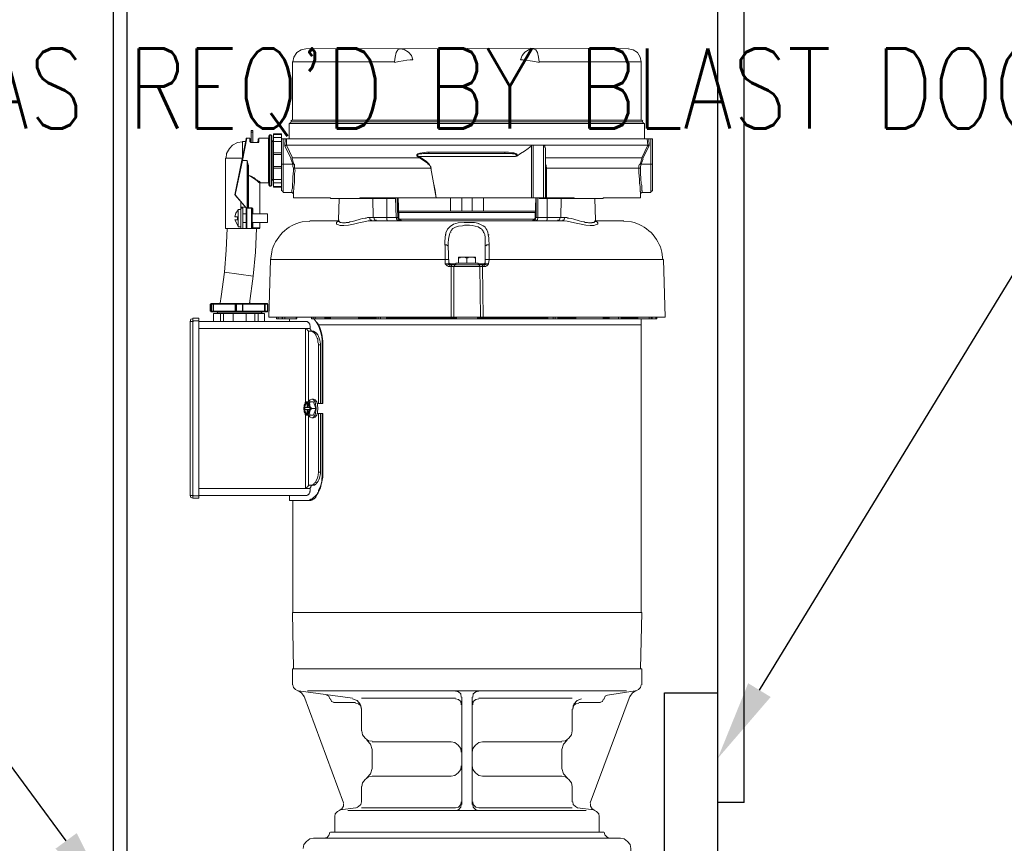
# Model space of a CAD drawing. Header units: inches. Extents: x -33 to 1324, y -241 to 0.
# Tile 12 of 20: x 462 to 481, y -115 to -100. Entities that reach past the tile are written whole.
import ezdxf
from ezdxf import colors
from ezdxf.entities.mleader import LeaderData, LeaderLine
from ezdxf.math import Vec2, Vec3

# ---------------------------------------------------------------- set-up
doc = ezdxf.new("R2010")
doc.units = ezdxf.units.IN
doc.header["$MEASUREMENT"] = 0
doc.layers.add('S-ANNO-SYMB', color=2, linetype='Continuous', lineweight=25)
for name, color, linetype in [('S-ANNO-TEXT', 2, 'Continuous'), ('S-DETL-LIGHT', 2, 'Continuous'), ('S-DETL-MEDM', 3, 'Continuous')]:
    doc.layers.add(name, color=color, linetype=linetype)
doc.styles.add('Annotative', font='romans.shx', dxfattribs={"width": 0.8, "height": 0.125})

msp = doc.modelspace()

# ---------------------------------------------------------------- linework, layer by layer
at = {"layer": 'S-DETL-LIGHT', "linetype": 'Continuous', "lineweight": 0}
for p, q in [((466.7106, -101.9943), (466.7106, -102.0655)), ((466.5072, -102.4011), (466.4056, -102.4011)), ((466.5276, -102.4926), (466.5276, -103.2858)), ((467.1479, -102.4723), (467.392, -102.4723)), ((473.8395, -102.6451), (473.8395, -102.5028)), ((466.6089, -103.3062), (466.5886, -103.3062)), ((468.1954, -103.54), (468.2259, -103.54)), ((466.5886, -103.6621), (466.7513, -103.6621)), ((474.2971, -104.2519), (470.9717, -104.2519)), ((470.4123, -104.3333), (470.2089, -104.3333)), ((470.8293, -104.3333), (471.0225, -104.3333)), ((470.9717, -104.3841), (470.87, -104.3841)), ((468.0632, -105.3528), (467.9717, -105.3528)), ((468.0428, -105.3324), (468.0428, -105.363)), ((469.1818, -105.3324), (469.1818, -105.363)), ((470.992, -105.3324), (470.992, -105.363)), ((473.8801, -105.363), (473.8801, -110.8581)), ((467.8395, -106.9494), (467.8395, -105.8308)), ((467.8801, -105.8308), (467.8801, -106.9494)), ((467.7479, -107.163), (467.6666, -107.163))]:
    msp.add_line(p, q, dxfattribs=at)
for points in [[(473.8801, -100.5572), (473.8801, -101.6485), (467.3513, -101.6485), (467.3513, -100.5572), (469.2632, -100.5572), (469.2734, -100.4657), (469.2937, -100.3843), (469.3242, -100.3335), (469.3649, -100.3131), (469.4462, -100.3233), (469.5276, -100.3742), (469.5784, -100.4352), (469.6089, -100.5165), (469.5581, -100.5165), (469.4971, -100.5267), (469.4259, -100.5369), (469.3445, -100.547), (469.2632, -100.5674)], [(467.6056, -100.3131), (467.514, -100.3335), (467.4327, -100.3843), (467.3818, -100.4657), (467.3615, -100.5572)], [(467.6056, -100.3131), (473.6361, -100.303)], [(473.6361, -100.3131), (473.7276, -100.3335), (473.809, -100.3843), (473.8598, -100.4657), (473.8801, -100.5572), (471.9683, -100.5572), (471.9581, -100.4657), (471.9378, -100.3843), (471.9073, -100.3335), (471.8666, -100.3131), (471.7852, -100.3233), (471.7039, -100.3742), (471.653, -100.4352), (471.6225, -100.5165), (471.6734, -100.5165), (471.7344, -100.5267), (471.8056, -100.5369), (471.8869, -100.547), (471.9683, -100.5674)], [(467.2903, -101.9943), (467.2903, -101.7095), (473.9412, -101.7095), (473.9412, -101.9943)], [(467.3208, -101.6892), (467.3005, -101.7095)], [(467.3208, -101.6689), (467.3411, -101.6485)], [(467.3208, -101.679), (473.9106, -101.679)], [(473.8903, -101.6485), (473.9106, -101.6689)], [(473.931, -101.7095), (473.9106, -101.6892)], [(466.6089, -102.0655), (466.6089, -101.8417), (466.5784, -101.8417), (466.5784, -102.0655)], [(466.5784, -101.8723), (466.6089, -101.8723)], [(467.1479, -102.8994), (466.9954, -102.8994), (466.9954, -101.9028), (467.1479, -101.9028), (467.1479, -102.9706)], [(466.9954, -101.9129), (467.1479, -101.9129)], [(466.4157, -102.0553), (466.3242, -102.0655), (466.2327, -102.1163), (466.1717, -102.1773), (466.1208, -102.2689), (466.1106, -102.3604)], [(466.2937, -103.0417), (466.2733, -103.0417), (466.4869, -101.9943), (466.4869, -101.9841), (466.5581, -101.9841)], [(466.4971, -101.9841), (466.4157, -102.4011)], [(466.4767, -102.0451), (466.4157, -102.0451), (466.4157, -102.3502)], [(466.5276, -102.6756), (466.5479, -102.6858), (466.5784, -102.696), (466.6395, -102.7265), (466.6496, -102.7367), (466.67, -102.757), (466.6903, -102.7672), (466.7005, -102.7773), (466.7208, -102.7875), (466.731, -102.7977), (466.7411, -102.7977), (466.7411, -102.8078), (466.7513, -102.8078), (466.7513, -102.818), (466.9039, -102.818), (466.9039, -101.9841), (466.7208, -101.9841), (466.7208, -102.0451), (466.7106, -102.0553)], [(466.5581, -102.0553), (466.5581, -101.9841)], [(466.5683, -101.9943), (466.5581, -101.9943)], [(466.5581, -102.0553), (466.5683, -102.0553)], [(466.7208, -102.0655), (466.5683, -102.0655), (466.5683, -101.9943)], [(466.5683, -102.0451), (466.5784, -102.0451)], [(466.5784, -102.0655), (466.5683, -102.0553)], [(466.7106, -102.0553), (466.7005, -102.0553), (466.7005, -102.0655)], [(466.7208, -101.9943), (466.731, -101.9943)], [(466.731, -102.0553), (466.7208, -102.0553)], [(466.9039, -101.9739), (466.914, -101.9739)], [(466.914, -101.9333), (466.914, -102.8689)], [(466.9242, -101.9333), (466.9344, -101.9333)], [(466.9547, -102.8689), (466.9649, -102.8689), (466.9649, -101.9333), (466.9547, -101.9333)], [(466.9852, -102.035), (466.975, -102.035)], [(466.975, -102.0451), (467.1479, -102.0451)], [(466.975, -102.757), (466.975, -102.0451)], [(466.9954, -101.9739), (467.1479, -101.9739)], [(467.1479, -101.9943), (474.0937, -101.9943), (474.0937, -102.9706)], [(467.1784, -101.9943), (467.1784, -103.0011), (467.3513, -103.0011)], [(467.3513, -102.3502), (467.3208, -102.3604), (467.2089, -102.1265), (467.2191, -101.9943)], [(467.2395, -101.9943), (467.2395, -102.1163)], [(474.0022, -102.1163), (473.992, -101.9943)], [(474.0225, -101.9943), (474.0327, -102.1265)], [(474.0632, -103.0011), (474.0632, -101.9943)], [(466.9954, -102.2587), (467.1479, -102.2587)], [(474.0123, -102.1163), (467.2293, -102.1163), (467.2191, -102.1265), (467.2089, -102.1265)], [(467.2395, -102.1163), (467.3513, -102.3502), (469.731, -102.3502), (469.7106, -102.34), (469.6903, -102.3197), (469.6801, -102.3197), (469.6801, -102.2892), (469.6903, -102.2892), (469.7005, -102.279)], [(467.2395, -102.1265), (467.2496, -102.1265)], [(471.4395, -102.2689), (469.8022, -102.2689), (469.7717, -102.279), (469.7208, -102.279), (469.7005, -102.2892), (469.6903, -102.2994), (469.6903, -102.3095), (469.7005, -102.3197), (469.7106, -102.3197), (469.7208, -102.3299), (469.7106, -102.34)], [(469.8632, -102.2485), (471.3988, -102.2485), (471.4293, -102.2587), (471.5005, -102.2587), (471.5106, -102.2689), (471.531, -102.2689), (471.5412, -102.279), (471.5513, -102.279), (471.5513, -102.2892), (471.5615, -102.2892), (471.5615, -102.3095), (471.5513, -102.3197)], [(469.9039, -102.2485), (469.9039, -102.2587)], [(471.3276, -102.2587), (471.3276, -102.2485)], [(471.4395, -102.2689), (471.47, -102.279), (471.5208, -102.279), (471.531, -102.2892), (471.5412, -102.2892), (471.5513, -102.2994), (471.5513, -102.3095), (471.5412, -102.3197)], [(471.8259, -103.1028), (471.8259, -102.1265), (471.7649, -102.1773), (471.6937, -102.2282), (471.6225, -102.2689), (471.5513, -102.3197)], [(471.8259, -102.1265), (471.8361, -102.1163)], [(471.8564, -102.1163), (471.8564, -103.1028)], [(472.0496, -103.1028), (472.0496, -102.1163)], [(472.0598, -102.1163), (472.0598, -102.1265), (472.07, -102.1265), (472.0801, -102.1367), (472.0801, -102.157), (472.0903, -102.1672), (472.0903, -103.1028)], [(472.0903, -102.3502), (473.8903, -102.3502), (474.0022, -102.1163)], [(473.8903, -102.3502), (473.9106, -102.3604), (474.0327, -102.1265), (474.0225, -102.1265), (474.0123, -102.1163)], [(474.0022, -102.1265), (474.0123, -102.1265)], [(466.7411, -103.6723), (466.1005, -103.6723), (466.1005, -102.3604), (466.4157, -102.3604)], [(466.6089, -103.3977), (466.6089, -103.3062), (466.5988, -103.296), (466.5988, -103.2858), (466.4869, -103.2858), (466.2835, -103.0417), (466.4157, -102.4011)], [(466.5072, -103.296), (466.5072, -102.4011), (466.5174, -102.4621), (466.5174, -103.2858)], [(466.5174, -102.4621), (466.5276, -102.4926)], [(466.9954, -102.2892), (467.1479, -102.2892)], [(467.3615, -102.4723), (467.3208, -102.3706)], [(467.3818, -102.4723), (467.3411, -102.3502)], [(471.5412, -102.3197), (471.5208, -102.3299), (469.7208, -102.3299), (469.7411, -102.34), (469.8632, -102.4214), (469.8937, -102.4519), (469.9039, -102.4621), (469.914, -102.4723), (469.9344, -102.5129), (469.9445, -102.5231), (469.9445, -102.5434)], [(469.9242, -102.4926), (469.914, -102.4824), (469.8937, -102.4723), (469.8835, -102.4519), (469.731, -102.3502), (469.7411, -102.34)], [(471.5513, -102.3197), (471.531, -102.3197), (471.5208, -102.3299)], [(472.0903, -102.4621), (472.1005, -102.4926), (472.1106, -102.5434)], [(473.9005, -102.3502), (473.8598, -102.4723)], [(473.8801, -102.4723), (473.9208, -102.3706)], [(466.5276, -102.5231), (466.5378, -102.5231)], [(466.9954, -102.5129), (467.1479, -102.5129)], [(466.9954, -102.5434), (467.1479, -102.5434)], [(467.3615, -102.4723), (467.3615, -102.5129), (467.3717, -102.5434), (469.9547, -102.5434)], [(467.392, -102.5434), (467.392, -102.4723)], [(467.392, -102.5434), (467.4022, -102.5943), (467.392, -102.6451)], [(469.9445, -102.5434), (469.9344, -102.5231), (469.9344, -102.5129)], [(470.0462, -103.1028), (470.0157, -102.9604), (469.9954, -102.818), (469.9445, -102.5434)], [(473.8395, -102.5434), (472.1106, -102.5434), (472.1106, -103.1028)], [(473.8395, -102.5028), (473.8496, -102.4723), (474.0937, -102.4723)], [(473.8801, -102.4723), (473.87, -102.5129), (473.87, -102.5434), (473.8496, -102.5434)], [(466.5174, -102.6756), (466.5378, -102.6756)], [(466.7513, -102.818), (466.7411, -102.8282), (466.7411, -103.3977)], [(466.9039, -102.8282), (466.914, -102.8282)], [(466.975, -102.757), (467.1479, -102.757)], [(466.975, -102.7672), (466.9852, -102.7672)], [(466.9954, -102.818), (467.1479, -102.818)], [(467.3513, -102.8689), (467.3513, -102.8384), (467.3615, -102.7977)], [(469.9954, -102.818), (470.0259, -102.9604), (470.0462, -103.1028)], [(473.8801, -102.8078), (473.8801, -102.8384), (473.8903, -102.8689), (473.8903, -102.9604), (473.9005, -102.9706), (473.9005, -103.0011)], [(466.9242, -102.8689), (466.9344, -102.8689)], [(466.9954, -102.8892), (467.1479, -102.8892)], [(467.1581, -102.9706), (467.1784, -102.9909)], [(467.3411, -103.0011), (467.3411, -102.9807)], [(467.3717, -103.0214), (467.3615, -103.0214), (467.3615, -103.0112), (467.3513, -103.0112), (467.3513, -103.0011)], [(467.3818, -102.8892), (467.3818, -102.9502), (467.3717, -102.9604), (467.3717, -103.1028), (468.0632, -103.1028), (468.0632, -103.1129), (469.2734, -103.1129), (469.2734, -103.1028)], [(473.87, -103.0112), (473.87, -103.1028), (473.1683, -103.1028), (473.1683, -103.1129), (471.9683, -103.1129), (471.9683, -103.1028)], [(473.8598, -102.94), (473.8598, -102.8892)], [(474.0632, -103.0011), (473.8903, -103.0011), (473.87, -103.0214)], [(474.0632, -102.9909), (474.0835, -102.9706)], [(466.4869, -103.6621), (466.4869, -103.2858), (466.2835, -103.0519), (466.2835, -103.0417)], [(466.3852, -103.6723), (466.3852, -103.1739)], [(468.2259, -103.1129), (468.2157, -103.5197)], [(468.6123, -103.1129), (468.6123, -103.1028), (472.6293, -103.1028)], [(468.8666, -103.4689), (468.8564, -103.1129)], [(469.0191, -103.1129), (469.0191, -103.1028)], [(469.131, -103.5197), (469.1208, -103.5095), (469.1208, -103.1129)], [(469.3344, -103.5197), (469.3039, -103.5095), (469.2937, -103.4689), (469.2835, -103.1028)], [(469.3242, -103.4689), (469.314, -103.1028)], [(469.3344, -103.1028), (469.3445, -103.4689)], [(470.3106, -103.1028), (470.3106, -103.3468)], [(470.5242, -103.3468), (470.5242, -103.1028)], [(470.7174, -103.1028), (470.7174, -103.3468)], [(470.931, -103.1028), (470.931, -103.3468)], [(471.8971, -103.4689), (471.9073, -103.1028)], [(471.9073, -103.5197), (471.9378, -103.5095), (471.9479, -103.4689), (471.9479, -103.1028)], [(471.9174, -103.1028), (471.9174, -103.4689)], [(472.1106, -103.5197), (472.1208, -103.5095), (472.1208, -103.1129)], [(472.2225, -103.1129), (472.2225, -103.1028)], [(472.3751, -103.4689), (472.3852, -103.1129)], [(472.6293, -103.1028), (472.6293, -103.1129)], [(473.0259, -103.5197), (473.0157, -103.1129)], [(466.3344, -103.3265), (466.2937, -103.3875), (466.2733, -103.4587), (466.3242, -103.4587), (466.3242, -103.5095), (466.2733, -103.5095), (466.3344, -103.6316)], [(466.3852, -103.3163), (466.3344, -103.3163), (466.3344, -103.6417), (466.3852, -103.6417)], [(466.3852, -103.2756), (466.4767, -103.2756)], [(466.4259, -103.6723), (466.4259, -103.296), (466.3852, -103.296)], [(466.4971, -103.2858), (466.4971, -103.6723)], [(466.5886, -103.6723), (466.5886, -103.296), (466.4971, -103.296)], [(466.4971, -103.3062), (466.5072, -103.3062)], [(466.5988, -103.6621), (466.5988, -103.3062)], [(471.8971, -103.3468), (469.3445, -103.3468)], [(469.3445, -103.3773), (471.8971, -103.3773)], [(466.4259, -103.3977), (466.4869, -103.3977)], [(466.4259, -103.5604), (466.4869, -103.5604)], [(466.5988, -103.5604), (466.8835, -103.5604), (466.8835, -103.3977), (466.5988, -103.3977)], [(466.6089, -103.5604), (466.6089, -103.6621)], [(466.7411, -103.6621), (466.7411, -103.5604)], [(467.6767, -103.54), (467.5344, -103.5502)], [(467.6767, -103.5299), (468.2157, -103.5299)], [(468.1954, -103.6011), (468.1852, -103.5909), (468.175, -103.5909), (468.175, -103.5604), (468.1954, -103.54)], [(468.2157, -103.5197), (468.2259, -103.5197)], [(468.2157, -103.54), (468.2157, -103.5197)], [(468.2157, -103.5299), (468.2259, -103.54), (468.2259, -103.5502), (468.2361, -103.5502), (468.2462, -103.5604), (468.2666, -103.5604), (468.2869, -103.5706), (468.3479, -103.5706)], [(468.3378, -103.5706), (468.3581, -103.5604), (468.4089, -103.5604), (468.4293, -103.5502), (468.47, -103.54), (468.5208, -103.5299), (468.6225, -103.4994), (468.6632, -103.4892), (468.714, -103.479), (468.7344, -103.479), (468.7547, -103.4689), (469.3445, -103.4689)], [(468.7954, -103.4689), (468.8056, -103.5095), (468.8361, -103.5197)], [(472.4361, -103.5299), (468.8361, -103.5299)], [(468.8767, -103.4689), (468.8869, -103.5095), (468.9276, -103.5197)], [(469.3649, -103.5197), (469.3344, -103.5095), (469.3242, -103.4689)], [(469.3445, -103.4689), (469.3445, -103.4892), (469.3547, -103.4994), (469.3649, -103.5095), (469.375, -103.5197), (469.3852, -103.5197), (469.3954, -103.5299)], [(471.8869, -103.4994), (469.3547, -103.4994)], [(470.5649, -103.5604), (470.7276, -103.5604)], [(471.8462, -103.5299), (471.8564, -103.5197), (471.8666, -103.5197), (471.8869, -103.4994), (471.8869, -103.4892), (471.8971, -103.479), (471.8971, -103.4689), (472.4869, -103.4689)], [(471.8666, -103.5197), (471.8971, -103.5095), (471.9073, -103.4689)], [(472.314, -103.5197), (472.3547, -103.5095), (472.3649, -103.4689)], [(472.4056, -103.5197), (472.4361, -103.5095), (472.4462, -103.4689)], [(472.4869, -103.4689), (472.5073, -103.479), (472.5276, -103.479), (472.5784, -103.4892), (472.6191, -103.4994), (472.7208, -103.5299), (472.7615, -103.54), (472.8123, -103.5502), (472.8327, -103.5604), (472.8734, -103.5604), (472.8937, -103.5706), (472.9547, -103.5706), (472.9649, -103.5604), (473.0056, -103.5604)], [(472.9954, -103.5604), (473.0157, -103.54), (473.0157, -103.5299), (473.5547, -103.5299)], [(473.0259, -103.5197), (473.0259, -103.54)], [(473.0259, -103.54), (473.0462, -103.54), (473.0564, -103.5502), (473.0564, -103.5604), (473.0666, -103.5604), (473.0666, -103.5909), (473.0564, -103.5909), (473.0462, -103.6011)], [(473.6971, -103.5502), (473.5547, -103.54)], [(466.0812, -104.4879), (466.1106, -104.079), (466.131, -103.6723)], [(466.4971, -103.6621), (466.5072, -103.6621)], [(466.6191, -104.5672), (466.6598, -104.1197), (466.6801, -103.6723)], [(470.3106, -103.7434), (470.3208, -103.7434)], [(470.6666, -103.6112), (470.575, -103.6112), (470.5344, -103.6214)], [(470.8395, -103.5807), (470.8496, -103.5807)], [(470.9615, -104.3333), (470.9615, -103.835), (470.9513, -103.7943), (470.9513, -103.7841), (470.9412, -103.7638), (470.931, -103.7536), (470.931, -103.7333), (470.9208, -103.7231), (470.9106, -103.7028), (470.9005, -103.6926), (470.8903, -103.6824), (470.87, -103.6723)], [(470.931, -103.7434), (470.9412, -103.7434)], [(470.9513, -103.6417), (470.9615, -103.6519), (470.9717, -103.6723)], [(470.2191, -103.7943), (470.2293, -103.7943)], [(470.2903, -103.7943), (470.3005, -103.7943)], [(470.9513, -103.7943), (470.9615, -103.7943)], [(471.0225, -103.7943), (471.0327, -103.7943)], [(466.9649, -104.1197), (466.9445, -104.2621)], [(470.2598, -103.9977), (470.2395, -103.9773), (470.1988, -103.9773)], [(470.3208, -105.3324), (470.3208, -104.3841), (470.27, -104.3841), (470.2598, -104.3739), (470.2496, -104.3739), (470.2089, -104.3333), (470.2089, -104.0384)], [(470.27, -103.9468), (470.27, -103.9977), (470.2801, -104.3333)], [(471.0327, -103.9773), (470.992, -103.9773), (470.9717, -103.9977)], [(471.0327, -104.0384), (471.0327, -104.2519)], [(474.2869, -104.2621), (474.2666, -104.1197)], [(470.27, -104.2519), (466.9445, -104.2519), (466.914, -105.3324), (474.3276, -105.3324), (474.2971, -104.2519)], [(470.7784, -104.3231), (470.7784, -104.2112), (470.4632, -104.2112), (470.4632, -104.3231)], [(470.4632, -104.2316), (470.4734, -104.2214), (470.4835, -104.2214), (470.5039, -104.2112)], [(470.575, -104.2112), (470.5954, -104.2214), (470.6056, -104.2214), (470.6157, -104.2316)], [(470.6564, -104.2112), (470.6361, -104.2214), (470.6259, -104.2214), (470.6157, -104.2316), (470.6157, -104.3231)], [(470.7784, -104.2316), (470.7683, -104.2214), (470.7581, -104.2214), (470.7378, -104.2112)], [(471.0327, -104.2519), (471.0225, -104.3333), (471.0123, -104.3536), (470.992, -104.3739), (470.9818, -104.3739), (470.9717, -104.3841)], [(466.0812, -104.4879), (466.0191, -104.9434), (465.9988, -105.068)], [(466.0812, -104.4879), (466.6191, -104.5672)], [(470.2395, -104.3333), (470.2801, -104.3536), (470.331, -104.3536)], [(470.2903, -104.3231), (470.3106, -104.3434)], [(470.3005, -104.3638), (470.3005, -104.3841)], [(470.8598, -104.3841), (470.331, -104.3841), (470.331, -104.3638)], [(470.3717, -104.3841), (470.3717, -105.3324)], [(470.392, -104.3638), (470.3818, -104.3841)], [(470.4123, -104.3536), (470.4123, -104.3231), (470.8293, -104.3231), (470.8293, -104.3536)], [(470.8598, -104.3841), (470.8496, -104.3638)], [(470.87, -105.3324), (470.8598, -104.3841)], [(470.9106, -104.3536), (470.9615, -104.3536), (471.0022, -104.3333)], [(470.9106, -104.3638), (470.9106, -104.3841)], [(470.9106, -104.3841), (470.9208, -105.3324)], [(470.931, -104.3434), (470.9513, -104.3231)], [(470.9412, -104.3841), (470.9412, -104.3638)], [(466.6191, -104.5672), (466.5465, -105.0782)], [(466.8937, -105.0884), (465.8157, -105.0884), (465.8157, -105.2206), (466.8937, -105.2206), (466.8937, -105.0884)], [(465.8259, -105.2308), (466.8835, -105.2308), (466.8835, -105.0782), (465.8259, -105.0782)], [(465.8259, -105.0884), (465.8259, -105.2206)], [(465.8361, -105.0782), (465.8361, -105.2308)], [(465.8666, -105.0782), (465.8666, -105.2308)], [(465.8767, -105.0884), (465.8767, -105.2206)], [(466.2835, -105.2206), (466.2835, -105.0884)], [(466.2937, -105.0884), (466.2937, -105.2206)], [(466.3039, -105.0884), (466.3039, -105.2206)], [(466.4157, -105.2206), (466.4157, -105.0884)], [(466.4259, -105.0884), (466.4259, -105.2206)], [(466.5581, -105.068), (466.5683, -105.068)], [(466.8327, -105.2206), (466.8327, -105.0884)], [(466.8428, -105.2308), (466.8428, -105.0782)], [(465.4395, -108.668), (465.4496, -108.7087), (465.4903, -108.7189), (465.6022, -108.7189), (465.6022, -105.3528), (465.4903, -105.3528)], [(465.5005, -105.4138), (465.4395, -105.4138), (465.4496, -105.3731), (465.4903, -105.363)], [(465.4395, -105.4138), (465.4395, -108.668), (465.5005, -108.668)], [(465.4903, -108.7189), (465.4903, -105.3528)], [(465.4903, -105.4036), (465.6022, -105.4036)], [(465.6022, -105.4138), (467.6361, -105.4138), (467.6361, -105.424), (467.6564, -105.424), (467.6564, -105.4341), (467.6666, -105.4443), (467.6666, -105.4545), (467.6767, -105.4545), (467.6767, -105.485), (467.6869, -105.4952), (467.6869, -105.5562), (467.6971, -105.5663), (467.6971, -105.5867), (467.7072, -105.5867), (467.7174, -105.5969)], [(465.8767, -105.4138), (465.8767, -105.2613), (466.8327, -105.2613), (466.8327, -105.4138)], [(465.9378, -105.2409), (466.7717, -105.2409), (466.7717, -105.2613)], [(465.9479, -105.2613), (465.9479, -105.2409)], [(466.0089, -105.2613), (466.0089, -105.4138)], [(466.0598, -105.2613), (466.0598, -105.4138)], [(466.2428, -105.2613), (466.2428, -105.4138)], [(466.4869, -105.2613), (466.4869, -105.4138)], [(466.6496, -105.2613), (466.6496, -105.4138)], [(466.7106, -105.2613), (466.7106, -105.4138)], [(466.7818, -105.2409), (466.792, -105.2409)], [(467.4327, -105.363), (467.0564, -105.363), (467.0564, -105.3324)], [(467.0869, -105.3324), (467.0869, -105.363)], [(467.1581, -105.363), (467.1581, -105.3324)], [(467.1683, -105.363), (467.1683, -105.3324)], [(467.2089, -105.3324), (467.2089, -105.363)], [(467.3005, -105.4138), (467.3005, -105.363)], [(467.4225, -105.363), (467.4225, -105.3324)], [(467.4327, -105.3528), (467.4428, -105.3528)], [(474.1751, -105.3324), (474.1751, -105.363), (467.7072, -105.363), (467.7072, -105.3324)], [(467.7581, -105.3731), (467.7378, -105.363), (467.7378, -105.3324)], [(467.7784, -105.3324), (467.7784, -105.363)], [(467.9615, -105.363), (467.9615, -105.3324)], [(468.0734, -105.3324), (468.0632, -105.3528)], [(468.0632, -105.3324), (468.0632, -105.3528)], [(468.5818, -105.3324), (468.592, -105.3528), (468.592, -105.3324)], [(468.9073, -105.3528), (468.592, -105.3528)], [(468.9073, -105.363), (468.9073, -105.3324)], [(468.9174, -105.3324), (468.9174, -105.363)], [(468.9581, -105.363), (468.9581, -105.3324)], [(468.9988, -105.3324), (468.9988, -105.363)], [(469.1106, -105.363), (469.1106, -105.3324)], [(469.1208, -105.3528), (470.2496, -105.3528)], [(470.2496, -105.363), (470.2496, -105.3324)], [(470.2496, -105.3426), (470.4123, -105.3426)], [(470.4225, -105.363), (470.4225, -105.3324)], [(470.8191, -105.363), (470.8191, -105.3324)], [(470.8293, -105.3426), (470.992, -105.3426)], [(470.992, -105.3528), (472.0496, -105.3528)], [(472.0496, -105.363), (472.0496, -105.3324)], [(472.0598, -105.3528), (472.1208, -105.3528)], [(472.131, -105.3324), (472.131, -105.363)], [(472.2327, -105.363), (472.2327, -105.3324)], [(472.2734, -105.3324), (472.2734, -105.363)], [(472.3242, -105.363), (472.314, -105.3324)], [(472.6598, -105.3324), (472.6598, -105.3426), (472.6496, -105.3528), (472.3344, -105.3528)], [(472.3344, -105.3324), (472.3344, -105.363)], [(472.6496, -105.3528), (472.6496, -105.3324)], [(473.1886, -105.3528), (473.1683, -105.3528), (473.1683, -105.3324)], [(473.1683, -105.3426), (473.1784, -105.3528)], [(473.1886, -105.363), (473.1886, -105.3324)], [(473.1988, -105.3528), (473.27, -105.3528)], [(473.27, -105.3324), (473.2801, -105.3426), (473.2801, -105.363)], [(473.453, -105.363), (473.453, -105.3324)], [(473.5039, -105.3324), (473.5039, -105.363)], [(473.5242, -105.363), (473.5242, -105.3324)], [(473.5344, -105.3324), (473.5344, -105.363)], [(473.5344, -105.3528), (473.7378, -105.3528)], [(473.7378, -105.363), (473.7378, -105.3324)], [(473.7479, -105.3528), (473.809, -105.3528)], [(473.809, -105.3324), (473.809, -105.3426), (473.8191, -105.3426), (473.8191, -105.363)], [(474.0327, -105.363), (474.0327, -105.3324)], [(474.0632, -105.3324), (474.0734, -105.363)], [(474.0835, -105.3324), (474.0835, -105.363)], [(474.1547, -105.363), (474.1547, -105.3324)], [(467.6869, -105.546), (465.6022, -105.546)], [(467.5954, -106.9189), (467.5954, -105.546)], [(467.6056, -105.546), (467.6157, -105.5562), (467.6259, -105.5663), (467.6361, -105.5765), (467.6462, -105.5867), (467.6564, -105.5969)], [(467.7988, -108.4443), (467.7886, -108.4647), (467.7784, -108.4647), (467.7683, -108.4748), (467.6666, -108.4748), (467.6564, -108.485), (467.6564, -107.163), (467.6869, -107.2036), (467.7174, -107.2138), (467.7479, -107.2036), (467.7784, -107.163), (467.7988, -107.0409), (467.7784, -106.9189), (467.7479, -106.8782), (467.7174, -106.868), (467.6869, -106.8782), (467.6564, -106.9189), (467.6564, -105.5969), (467.7479, -105.5969)], [(467.7988, -105.6884), (467.7886, -105.668), (467.7886, -105.6579), (467.7378, -105.607), (467.7276, -105.607), (467.7072, -105.5969)], [(467.8293, -105.4443), (467.8191, -105.4341)], [(467.8496, -105.4748), (473.8801, -105.4748)], [(467.9208, -105.7799), (467.9208, -106.9494), (467.8191, -106.9494)], [(467.8395, -105.8308), (467.8293, -105.8002)], [(467.8395, -105.8511), (467.8801, -105.8511)], [(467.9106, -106.9494), (467.9106, -105.8206), (467.9208, -105.8206)], [(467.7174, -107.2138), (467.7479, -107.2138), (467.7784, -107.2036), (467.8089, -107.163), (467.8191, -107.1121), (467.8293, -107.0409), (467.8191, -106.9697), (467.8089, -106.9189), (467.7784, -106.8782), (467.7479, -106.868), (467.7174, -106.868)], [(467.6767, -106.9189), (467.6767, -106.9291), (467.6666, -106.9494), (467.6767, -106.9596), (467.6767, -106.9901), (467.6869, -107.0104), (467.6971, -107.0206), (467.7072, -107.0409), (467.7886, -107.0409), (467.7479, -106.9189), (467.6056, -106.9189), (467.5852, -106.9392)], [(467.6462, -106.9494), (467.6259, -106.9392), (467.6056, -106.9596), (467.5852, -107.0104), (467.5852, -107.0714), (467.6056, -107.1223), (467.6259, -107.1426), (467.6462, -107.1223)], [(467.5852, -107.0206), (467.6767, -107.0206)], [(467.6259, -107.0613), (467.6767, -107.0511), (467.5852, -107.0613)], [(467.6361, -107.1426), (467.6259, -107.1426), (467.6259, -107.0613), (467.5852, -107.0613)], [(467.6259, -107.0206), (467.6259, -106.9392), (467.6361, -106.9392)], [(467.6462, -106.9392), (467.6462, -107.0206)], [(467.6767, -107.0613), (467.6462, -107.0613), (467.6462, -107.1426)], [(467.6767, -107.163), (467.6767, -107.1426), (467.6666, -107.1325), (467.6767, -107.1121), (467.6767, -107.0918), (467.6869, -107.0714), (467.6971, -107.0613), (467.7072, -107.0409)], [(467.7886, -107.0409), (467.7479, -107.163)], [(467.6056, -107.163), (467.5954, -107.1528), (467.5852, -107.1426)], [(467.5954, -108.5358), (467.5954, -107.163)], [(467.6666, -108.7596), (467.6767, -108.7494), (467.6869, -108.7494), (467.6971, -108.7392), (467.7174, -108.7392), (467.8089, -108.6477), (467.8191, -108.6274), (467.8293, -108.6172), (467.8395, -108.5969), (467.8395, -108.5765), (467.8801, -108.4952), (467.8903, -108.4545), (467.9005, -108.4036), (467.9005, -108.3528), (467.9106, -108.3121), (467.9106, -107.1325)], [(467.8191, -107.1325), (467.9208, -107.1325), (467.9208, -108.3325)], [(467.8801, -107.1325), (467.8801, -108.2308), (467.8395, -108.2308), (467.8395, -107.1325)], [(467.9208, -108.2613), (467.9106, -108.2613)], [(467.7174, -108.4748), (467.7174, -108.485), (467.7072, -108.485), (467.6971, -108.4952), (467.6971, -108.5155), (467.6869, -108.5257), (467.6869, -108.5867), (467.6767, -108.5969), (467.6767, -108.6172), (467.6666, -108.6274), (467.6666, -108.6375), (467.6462, -108.6579), (467.6361, -108.6579), (467.6259, -108.668), (465.6022, -108.668)], [(465.6022, -108.5358), (467.6869, -108.5358)], [(467.6564, -108.485), (467.6462, -108.4952), (467.6361, -108.4952), (467.6259, -108.5155), (467.6157, -108.5257), (467.6056, -108.5257), (467.6056, -108.5358)], [(467.7276, -108.4748), (467.7378, -108.4647), (467.7479, -108.4647), (467.7581, -108.4443), (467.7683, -108.4341), (467.7886, -108.424), (467.7886, -108.4036)], [(465.6022, -108.6782), (465.4903, -108.6782)], [(467.3005, -108.668), (467.3005, -108.7596), (467.6971, -108.7596), (467.7072, -108.7494), (467.7276, -108.7494), (467.7479, -108.7291), (467.7581, -108.7291), (467.7886, -108.6986), (467.8089, -108.6579)], [(467.3615, -108.7596), (467.3615, -110.8581)], [(467.3717, -111.9135), (467.3513, -110.8581), (473.8903, -110.8581), (473.87, -111.9135)], [(473.8903, -112.2084), (473.8903, -111.9135), (467.3513, -111.9135), (467.3513, -112.2084)], [(467.3615, -112.2084), (467.3717, -112.2593), (467.4123, -112.2999), (467.453, -112.3203), (467.4632, -112.3203), (468.4801, -112.4626)], [(473.1886, -112.4728), (473.2089, -112.422), (473.2496, -112.4016), (473.7683, -112.3203), (473.7886, -112.3203), (473.8293, -112.2999), (473.87, -112.2593), (473.8801, -112.2084)], [(467.5649, -112.422), (467.5242, -112.3609), (467.4734, -112.3304)], [(468.3072, -114.4178), (467.5649, -112.4118)], [(473.6056, -112.3203), (467.6361, -112.3203)], [(468.053, -112.4728), (468.0327, -112.422), (467.992, -112.4016)], [(470.514, -112.4423), (470.5039, -112.3813), (470.4632, -112.3406), (470.4022, -112.3304)], [(470.8395, -112.3304), (470.7886, -112.3406), (470.7378, -112.3813), (470.7276, -112.4423)], [(472.9242, -114.4178), (473.6767, -112.4118)], [(473.7683, -112.3304), (473.7174, -112.3609), (473.6767, -112.422)], [(468.0632, -112.483), (468.0632, -112.4728)], [(468.0734, -112.483), (468.0835, -112.5237), (468.1242, -112.5338)], [(468.531, -112.544), (468.1242, -112.544)], [(468.6428, -112.666), (468.6225, -112.5745), (468.5615, -112.5033), (468.4801, -112.4728)], [(468.6428, -113.074), (468.6428, -112.666), (468.6327, -112.605), (468.592, -112.5643), (468.531, -112.5542)], [(470.4022, -112.4626), (468.6428, -112.4626)], [(470.514, -112.5847), (470.5039, -112.5237), (470.4632, -112.483), (470.4022, -112.4728)], [(470.5242, -114.4483), (470.5242, -112.4423)], [(470.7174, -114.4483), (470.7174, -112.4423)], [(470.8395, -112.4728), (470.7886, -112.483), (470.7378, -112.5237), (470.7276, -112.5847)], [(470.8395, -112.4626), (472.5886, -112.4626)], [(472.7615, -112.4728), (472.6801, -112.5033), (472.6191, -112.5745), (472.5988, -112.666), (472.6089, -112.605), (472.6598, -112.5643), (472.7106, -112.5542)], [(472.7106, -112.544), (473.1174, -112.544)], [(473.1174, -112.5338), (473.1581, -112.5237), (473.1683, -112.483)], [(473.1784, -112.483), (473.1784, -112.4728)], [(472.3954, -113.2672), (472.4666, -113.2571), (472.5276, -113.2062), (472.5784, -113.1452), (472.5886, -113.074), (472.5886, -112.666)], [(468.653, -113.074), (468.6632, -113.1452), (468.714, -113.2062), (468.775, -113.2571), (468.8462, -113.2672)], [(468.7445, -113.95), (468.8157, -113.8788), (468.8462, -113.7771), (468.8462, -113.4198), (468.8157, -113.3181), (468.7445, -113.2469)], [(468.8462, -113.2774), (470.3208, -113.2774), (470.392, -113.2876), (470.453, -113.3384), (470.5039, -113.3994), (470.514, -113.4706)], [(472.3954, -113.2774), (470.9106, -113.2774), (470.8395, -113.2876), (470.7784, -113.3384), (470.7276, -113.3994), (470.7174, -113.4706)], [(472.4971, -113.95), (472.4259, -113.8788), (472.3954, -113.7771), (472.3954, -113.4198), (472.4259, -113.3181), (472.4971, -113.2469)], [(468.653, -114.1127), (468.6632, -114.0416), (468.714, -113.9805), (468.775, -113.9297), (468.8462, -113.9195), (470.3208, -113.9195), (470.392, -113.9093), (470.453, -113.8585), (470.5039, -113.7975), (470.514, -113.7263)], [(472.5886, -114.3975), (472.5886, -114.1127), (472.5784, -114.0416), (472.5276, -113.9805), (472.4666, -113.9297), (472.3954, -113.9195), (470.9106, -113.9195), (470.8395, -113.9093), (470.7784, -113.8585), (470.7276, -113.7975), (470.7174, -113.7263)], [(468.5513, -114.5093), (468.592, -114.489), (468.6327, -114.4483), (468.6428, -114.3975), (468.6428, -114.1127)], [(468.2259, -114.5602), (468.2767, -114.5297), (468.3072, -114.4788), (468.3072, -114.428)], [(470.514, -114.3975), (470.5039, -114.4483), (470.4632, -114.4992), (470.4022, -114.5093), (468.6428, -114.5093)], [(470.4022, -114.5602), (470.4632, -114.55), (470.5039, -114.4992), (470.514, -114.4483)], [(470.7276, -114.3975), (470.7378, -114.4483), (470.7886, -114.4992), (470.8395, -114.5093), (472.5886, -114.5093)], [(470.7276, -114.4483), (470.7378, -114.4992), (470.7886, -114.55), (470.8395, -114.5602)], [(472.5988, -114.3975), (472.6089, -114.4483), (472.6496, -114.489), (472.6903, -114.5093), (472.9954, -114.55)], [(472.9344, -114.428), (472.9344, -114.4788), (472.9649, -114.5297), (473.0157, -114.5602)], [(468.2361, -114.5602), (468.1954, -114.5805), (468.1547, -114.6212), (468.1445, -114.6721), (468.1445, -114.967)], [(468.5411, -114.5093), (468.2462, -114.55)], [(472.853, -114.5602), (468.3886, -114.5602)], [(473.0971, -114.967), (473.0971, -114.6721), (473.0869, -114.6212), (473.0462, -114.5805), (473.0056, -114.5602)], [(467.9411, -115.0788), (468.0022, -115.0687), (468.0428, -115.0178), (468.053, -114.967)], [(468.0632, -114.967), (473.1784, -114.967)], [(473.1886, -114.967), (473.1988, -115.0178), (473.2496, -115.0687), (473.3005, -115.0788)], [(473.6259, -121.1704), (473.6767, -121.1093), (473.6869, -121.0382), (473.6869, -115.2721), (473.6767, -115.2009), (473.6259, -115.1399), (473.5649, -115.089), (473.4937, -115.0788), (467.7479, -115.0788), (467.6767, -115.089), (467.6157, -115.1399), (467.5649, -115.2009), (467.5547, -115.2721)]]:
    msp.add_lwpolyline(points, dxfattribs=at)
for points in [[(466.9547, -102.879), (466.9242, -102.879), (466.9242, -101.9231), (466.9547, -101.9231)], [(467.6259, -107.163), (467.6564, -107.1426), (467.6767, -107.1019), (467.6869, -107.0409), (467.6767, -106.9799), (467.6564, -106.9392), (467.6259, -106.9189), (467.5954, -106.9392), (467.575, -106.9799), (467.5649, -107.0409), (467.575, -107.1019), (467.5954, -107.1426)], [(467.6259, -106.9392), (467.6056, -106.9494), (467.5852, -106.9901), (467.575, -107.0409), (467.5852, -107.0918), (467.6056, -107.1325), (467.6259, -107.1426), (467.6564, -107.1325), (467.6666, -107.0918), (467.6767, -107.0409), (467.6666, -106.9901), (467.6564, -106.9494)]]:
    msp.add_lwpolyline(points, close=True, dxfattribs=at)
msp.add_arc((466.0823, -103.5248), 0.9588, 46.59625, 62.32839, dxfattribs=at)
for points in [[(469.7005, -102.279), (469.7505, -102.257), (469.8064, -102.2534), (469.8632, -102.2485)], [(467.3615, -102.7977), (467.3539, -102.6841), (467.3771, -102.6461), (467.3717, -102.5434)], [(467.392, -102.6451), (467.3923, -102.7485), (467.3956, -102.787), (467.3818, -102.8892)], [(473.8598, -102.8892), (473.841, -102.8109), (473.8518, -102.7253), (473.8395, -102.6451)], [(473.87, -102.5434), (473.8684, -102.6511), (473.8686, -102.7019), (473.8801, -102.8078)], [(467.3411, -102.9807), (467.3376, -102.9121), (467.3571, -102.9751), (467.3513, -102.8689)], [(473.87, -103.0112), (473.8728, -102.9629), (473.8562, -103.0009), (473.8598, -102.94)], [(467.5344, -103.5502), (467.2644, -103.5984), (467.013, -103.8497), (466.9649, -104.1197)], [(468.8361, -103.5299), (468.6857, -103.5206), (468.2972, -103.6762), (468.1954, -103.6011)], [(470.2089, -104.0384), (470.1913, -103.7333), (470.2345, -103.5687), (470.5649, -103.5604)], [(470.7276, -103.5604), (470.8145, -103.5692), (470.8781, -103.5924), (470.9513, -103.6417)], [(473.0462, -103.6011), (472.9469, -103.6716), (472.5715, -103.5333), (472.4361, -103.5299)], [(474.2666, -104.1197), (474.2184, -103.8497), (473.9671, -103.5984), (473.6971, -103.5502)], [(470.5344, -103.6214), (470.3169, -103.6312), (470.2806, -103.747), (470.27, -103.9468)], [(470.87, -103.6723), (470.8283, -103.625), (470.7188, -103.6263), (470.6666, -103.6112)], [(470.9717, -103.6723), (471.0342, -103.7289), (471.0364, -103.9624), (471.0327, -104.0384)], [(470.331, -104.3536), (470.5242, -104.3536), (470.7174, -104.3536), (470.9106, -104.3536)], [(467.9106, -105.8206), (467.9134, -105.6704), (467.8606, -105.4824), (467.7581, -105.3731)], [(467.7479, -105.5969), (467.8423, -105.6277), (467.8615, -105.7462), (467.8801, -105.8308)], [(467.9208, -105.7799), (467.9125, -105.6631), (467.8856, -105.5494), (467.8293, -105.4443)], [(467.8293, -105.8002), (467.8311, -105.7214), (467.8301, -105.7592), (467.7988, -105.6884)], [(467.6666, -107.163), (467.6462, -107.163), (467.6259, -107.163), (467.6056, -107.163)], [(467.7886, -108.4036), (467.8352, -108.3343), (467.8261, -108.3096), (467.8395, -108.2308)], [(467.8801, -108.2308), (467.871, -108.3016), (467.854, -108.3936), (467.7988, -108.4443)], [(467.8089, -108.6579), (467.8844, -108.564), (467.8942, -108.4447), (467.9208, -108.3325)]]:
    msp.add_open_spline(points, degree=3, dxfattribs=at)
at = {"layer": 'S-DETL-MEDM'}
for points in [[(476.3089, -150.0028), (475.3123, -150.0028), (475.3123, -88.2238)], [(475.8106, -114.4151), (475.8106, -88.2238)], [(464.0034, -125.3056), (464.0034, -99.1858), (464.2534, -99.1856), (464.2534, -125.3056)], [(475.3123, -124.8084), (474.3157, -124.8084), (474.3157, -112.3616), (475.3123, -112.3616)], [(475.8106, -114.4151), (475.3123, -114.4151)]]:
    msp.add_lwpolyline(points, dxfattribs=at)

# ---------------------------------------------------------------- leaders
at = {"layer": 'S-ANNO-SYMB'}
ml = msp.add_multileader_mtext('Standard', dxfattribs=at)
ml.set_content('1/4', color=2, style='Annotative')
ml.set_leader_properties(color=1)
ml.build(insert=Vec2(0, 0))
ml.multileader.update_dxf_attribs({"text_right_attachment_type": 3, "dogleg_length": 0.125, "arrow_head_size": 1.5, "scale": 12})
ctx = ml.context
ctx.base_point, ctx.scale, ctx.char_height, ctx.arrow_head_size, ctx.landing_gap_size, ctx.plane_origin = Vec3(609.7436, -218.9911), 12, 1.5, 1.5, 1.125, Vec3(38.9886, -838.5235)
ctx.right_attachment = 3
notes = []
notes.append((ctx, [(0, (0, 0, 0), (0, 0), (1, 0), 1, [])]))
ctx.mtext.insert, ctx.mtext.width, ctx.mtext.defined_height = Vec3(610.8686, -217.9911), 59.414265, 15.5204
ml = msp.add_multileader_mtext('Standard', dxfattribs=at)
ml.set_content('1/4', color=2, style='Annotative')
ml.set_leader_properties(color=1)
ml.build(insert=Vec2(0, 0))
ml.multileader.update_dxf_attribs({"text_right_attachment_type": 3, "dogleg_length": 0.125, "arrow_head_size": 1.5, "scale": 12})
ctx = ml.context
ctx.base_point, ctx.scale, ctx.char_height, ctx.arrow_head_size, ctx.landing_gap_size, ctx.plane_origin = Vec3(609.7436, -216.014), 12, 1.5, 1.5, 1.125, Vec3(38.9886, -835.5465)
ctx.right_attachment = 3
notes.append((ctx, [(0, (0, 0, 0), (0, 0), (1, 0), 1, [])]))
ctx.mtext.insert, ctx.mtext.width, ctx.mtext.defined_height = Vec3(610.8686, -215.014), 4.156623, 1.596
ml = msp.add_multileader_mtext('Standard', dxfattribs=at)
ml.set_content('TYP', color=2, style='Annotative')
ml.set_leader_properties(color=1)
ml.build(insert=Vec2(0, 0))
ml.multileader.update_dxf_attribs({"text_right_attachment_type": 3, "dogleg_length": 0.125, "arrow_head_size": 1.5, "scale": 12})
ctx = ml.context
ctx.base_point, ctx.scale, ctx.char_height, ctx.arrow_head_size, ctx.landing_gap_size, ctx.plane_origin = Vec3(620.2531, -217.6671), 12, 1.5, 1.5, 1.125, Vec3(49.498, -837.4496)
ctx.right_attachment = 3
notes.append((ctx, [(0, (0, 0, 0), (0, 0), (1, 0), 1, [])]))
ctx.mtext.insert, ctx.mtext.width, ctx.mtext.defined_height = Vec3(621.3781, -216.9171), 4.156623, 1.596
ml = msp.add_multileader_mtext('Standard', dxfattribs=at)
ml.set_content('1/4', color=2, style='Annotative')
ml.set_leader_properties(color=1)
ml.build(insert=Vec2(0, 0))
ml.multileader.update_dxf_attribs({"text_right_attachment_type": 3, "dogleg_length": 0.125, "arrow_head_size": 0.5, "scale": 12})
ctx = ml.context
ctx.base_point, ctx.scale, ctx.char_height, ctx.arrow_head_size, ctx.landing_gap_size, ctx.plane_origin = Vec3(362.1671, -137.6401), 12, 0.5, 0.5, 0.375, Vec3(172.4124, -344.4551)
ctx.right_attachment = 3
notes.append((ctx, [(0, (0, 0, 0), (0, 0), (1, 0), 1, [])]))
ctx.mtext.insert, ctx.mtext.width, ctx.mtext.defined_height = Vec3(362.5421, -137.3068), 19.804755, 5.1735
at = {"layer": 'S-ANNO-TEXT', "linetype": 'Continuous'}
ml = msp.add_multileader_mtext('Standard', dxfattribs=at)
ml.set_content('REINFORCEMENT PLATE WELDED TO 1/2" THK EXTERIOR DOOR PL USING 3/16" FILLET WELDS, THICKNESS AS REQ\'D ', color=2, style='Annotative')
ml.set_leader_properties(color=1)
ml.build(insert=Vec2(0, 0))
ml.multileader.update_dxf_attribs({"text_right_attachment_type": 3, "dogleg_length": 0.125, "arrow_head_size": 1.5, "scale": 12})
ctx = ml.context
ctx.base_point, ctx.scale, ctx.char_height, ctx.arrow_head_size, ctx.landing_gap_size, ctx.plane_origin = Vec3(489.6593, -92.5518), 12, 1.5, 1.5, 0.375, Vec3(-107.567, -709.7074)
ctx.right_attachment = 3
notes.append((ctx, [(0, (1, 1, 0), (488.1593, -92.5518), (1, 0), 1.5, [(1, [(475.3123, -113.5899)], 0, [])])]))
ctx.mtext.insert, ctx.mtext.width, ctx.mtext.defined_height = Vec3(490.0343, -91.7304), 25.03676, 3.9928
ml = msp.add_multileader_mtext('Standard', dxfattribs=at)
ml.set_content('1/4" THK STL PL. BOX COVER. SIZE AS REQ\'D BY BLAST DOOR MFR. USE 3/16" FILLET WELD TO ATTACH COVER AT ALL JOINTS', color=2, style='Annotative')
ml.set_leader_properties(color=1)
ml.build(insert=Vec2(0, 0))
ml.multileader.update_dxf_attribs({"text_right_attachment_type": 3, "dogleg_length": 0.125, "arrow_head_size": 1.5, "scale": 12})
ctx = ml.context
ctx.base_point, ctx.scale, ctx.char_height, ctx.arrow_head_size, ctx.landing_gap_size, ctx.plane_origin = Vec3(430.7282, -101.0549), 12, 1.5, 1.5, 0.375, Vec3(-159.4892, -715.1898)
ctx.right_attachment = 3
notes.append((ctx, [(1, (1, 1, 0), (460.7496, -111.912), (-1, 0), 1.5, [(1, [(464.0034, -116.3408)], 0, [])])]))
ctx.mtext.insert, ctx.mtext.width, ctx.mtext.defined_height = Vec3(431.1032, -100.3049), 28.736517, 3.9928
for ctx, leaders in notes:
    for number, flags, end, landing, length, lines in leaders:
        leader = LeaderData()
        leader.index, (leader.has_last_leader_line, leader.has_dogleg_vector, leader.attachment_direction) = number, flags
        leader.last_leader_point, leader.dogleg_vector, leader.dogleg_length = Vec3(end), Vec3(landing), length
        for number, points, colour, breaks in lines:
            line = LeaderLine()
            line.index, line.vertices, line.color, line.breaks = number, Vec3.list(points), colors.encode_raw_color(colour), breaks
            leader.lines.append(line)
        ctx.leaders.append(leader)

doc.saveas('drawing.dxf')
